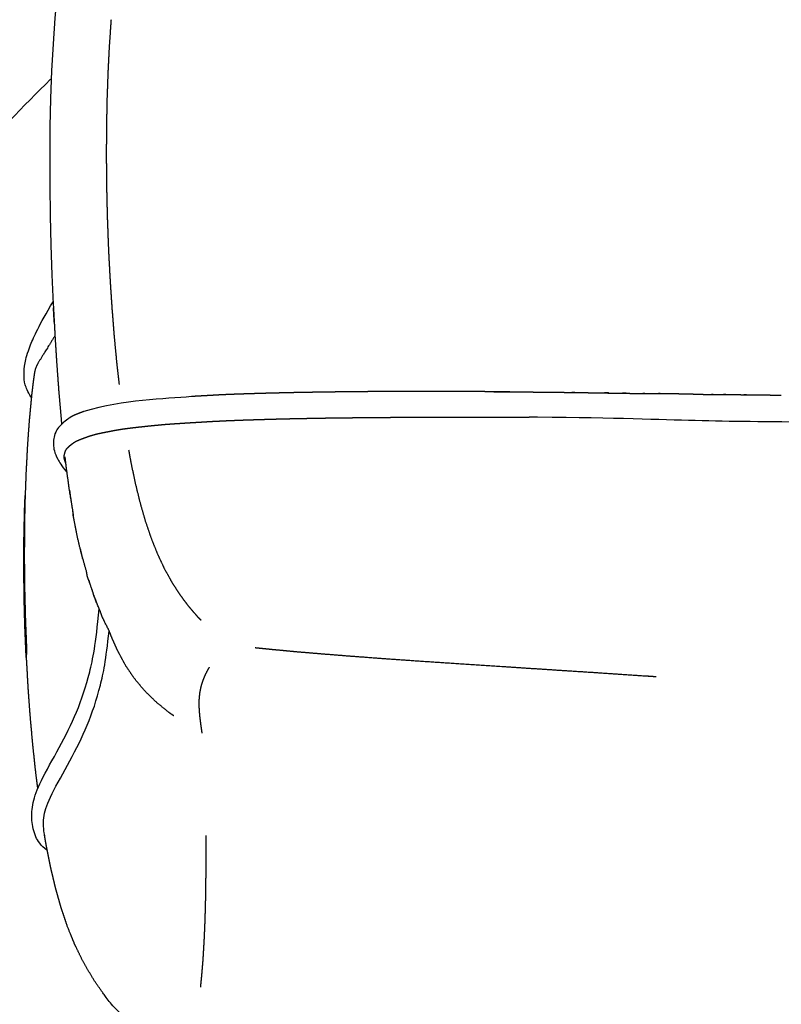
# Model space of a CAD drawing. Header units: millimetres. Extents: x -31695 to -21550, y -3481 to 7253.
# Tile 5 of 256: x -30752 to -30636, y 1801 to 1951. Entities that reach past the tile are written whole.
import ezdxf

# ---------------------------------------------------------------- set-up
doc = ezdxf.new("R2010")
doc.units = ezdxf.units.MM
doc.layers.add('2d', color=7, linetype='Continuous', true_color=0x000000)

msp = doc.modelspace()

# ---------------------------------------------------------------- linework, layer by layer
at = {"layer": '2d'}
msp.add_lwpolyline([(-30746.23, 1954.04), (-30746.49, 1951.12), (-30746.76, 1947.2), (-30746.97, 1943.12), (-30747.12, 1938.88), (-30747.22, 1934.53), (-30747.26, 1930.09), (-30747.25, 1925.58), (-30747.19, 1921.04), (-30747.08, 1916.5), (-30746.93, 1911.97), (-30746.72, 1907.49), (-30746.69, 1906.97)], dxfattribs=at)
at = {"layer": '2d', "linetype": 'Continuous'}
msp.add_lwpolyline([(-30745.87, 1893.97), (-30745.52, 1889.96), (-30745.44, 1889.16)], dxfattribs=at)
for points, degree, knots in [([(-30886.05, 1727.61), (-30883.71, 1739.35), (-30880.9, 1751.01), (-30877.62, 1762.53), (-30874.26, 1774.34), (-30870.41, 1786.02), (-30866.09, 1797.52), (-30861.67, 1809.28), (-30856.76, 1820.86), (-30851.36, 1832.2), (-30845.86, 1843.77), (-30839.87, 1855.09), (-30833.4, 1866.14), (-30826.83, 1877.36), (-30819.76, 1888.3), (-30812.24, 1898.9), (-30804.62, 1909.63), (-30796.54, 1920.03), (-30788.01, 1930.05), (-30779.41, 1940.14), (-30770.36, 1949.86), (-30760.9, 1959.15), (-30753.68, 1966.25), (-30746.22, 1973.09), (-30738.53, 1979.68)], 3, [0, 0, 0, 0, 35.939842, 35.939842, 35.939842, 72.806263, 72.806263, 72.806263, 110.50745, 110.50745, 110.50745, 148.930954, 148.930954, 148.930954, 187.956213, 187.956213, 187.956213, 227.443057, 227.443057, 227.443057, 267.244459, 267.244459, 267.244459, 297.616793, 297.616793, 297.616793, 297.616793]), ([(-30737.91, 1950.86), (-30738.05, 1948.84), (-30738.19, 1946.82), (-30738.3, 1944.71), (-30738.4, 1942.59), (-30738.47, 1940.41), (-30738.55, 1938.23), (-30738.58, 1936.01), (-30738.62, 1933.79), (-30738.63, 1931.54), (-30738.63, 1929.29), (-30738.61, 1927.01), (-30738.58, 1924.74), (-30738.53, 1922.47), (-30738.47, 1920.19), (-30738.38, 1917.93), (-30738.3, 1915.67), (-30738.18, 1913.43), (-30738.06, 1911.18), (-30737.92, 1908.98), (-30737.77, 1906.78), (-30737.6, 1904.63), (-30737.43, 1902.48), (-30737.23, 1900.39), (-30737.03, 1898.31), (-30736.86, 1896.78), (-30736.68, 1895.25)], 2, [2.012511, 2.012511, 2.012511, 3, 3, 4, 4, 5, 5, 6, 6, 7, 7, 8, 8, 9, 9, 10, 10, 11, 11, 12, 12, 13, 13, 14, 14, 14.762663, 14.762663, 14.762663]), ([(-30870.75, 1682.25), (-30870.75, 1682.25), (-30870.71, 1682.48), (-30870.64, 1682.93), (-30870.57, 1683.4), (-30870.45, 1684.13), (-30870.3, 1685.09), (-30870.22, 1685.59), (-30870.14, 1686.15), (-30870.04, 1686.77), (-30869.94, 1687.41), (-30869.83, 1688.1), (-30869.71, 1688.85), (-30869.47, 1690.38), (-30869.2, 1692.14), (-30868.89, 1694.11), (-30868.58, 1696.08), (-30868.24, 1698.26), (-30867.87, 1700.59), (-30867.69, 1701.74), (-30867.5, 1702.93), (-30862.25, 1734.48), (-30859.58, 1745.56), (-30856.46, 1756.51), (-30853.27, 1767.74), (-30849.61, 1778.85), (-30845.5, 1789.78), (-30841.3, 1800.96), (-30836.62, 1811.97), (-30831.49, 1822.75), (-30826.26, 1833.75), (-30820.56, 1844.52), (-30814.41, 1855.02), (-30808.16, 1865.69), (-30801.45, 1876.09), (-30794.3, 1886.17), (-30787.06, 1896.38), (-30779.37, 1906.26), (-30771.26, 1915.78), (-30763.58, 1924.8), (-30755.53, 1933.49), (-30747.13, 1941.82)], 3, [-64.402548, -64.402548, -64.402548, -64.402548, -56.899446, -56.899446, -56.899446, -48.944203, -48.944203, -48.944203, -44.837851, -44.837851, -44.837851, -40.666626, -40.666626, -40.666626, -32.201224, -32.201224, -32.201224, -23.735969, -23.735969, -23.735969, 0, 0, 34.170991, 34.170991, 34.170991, 69.222957, 69.222957, 69.222957, 105.068605, 105.068605, 105.068605, 141.601019, 141.601019, 141.601019, 178.705571, 178.705571, 178.705571, 216.248991, 216.248991, 216.248991, 251.766684, 251.766684, 251.766684, 251.766684]), ([(-30746.57, 1904.73), (-30746.63, 1905.85), (-30746.69, 1906.97), (-30746.69, 1906.9), (-30746.69, 1906.84), (-30746.57, 1904.64), (-30746.45, 1902.44), (-30746.32, 1900.29), (-30746.18, 1898.14), (-30746.02, 1896.05), (-30745.87, 1893.97)], 2, [37.371953, 37.371953, 37.371953, 37.881536, 37.881536, 37.910683, 37.910683, 38.910683, 38.910683, 39.910683, 39.910683, 40.910683, 40.910683, 40.910683]), ([(-30746.47, 1902.66), (-30747.06, 1901.71), (-30747.54, 1900.93), (-30747.94, 1900.29), (-30748.6, 1899.21), (-30749.14, 1898.34), (-30749.35, 1897.94), (-30749.5, 1897.55), (-30749.56, 1897.17), (-30749.6, 1896.91), (-30749.66, 1896.58), (-30749.73, 1896.08), (-30749.76, 1895.83), (-30749.79, 1895.57), (-30749.84, 1895.21), (-30749.88, 1894.86), (-30749.92, 1894.5), (-30749.96, 1894.14), (-30750.01, 1893.78), (-30750.08, 1893), (-30750.16, 1892.22), (-30750.23, 1891.44), (-30750.3, 1890.66), (-30750.38, 1889.88)], 5, [-2.176888, -2.176888, -2.176888, -2.176888, -2.176888, -2.176888, -1.824547, -1.824547, -1.824547, -1.480745, -1.480745, -1.480745, -1.480745, -1.480745, -0.480745, -0.480745, -0.480745, -0.480745, -0.480745, 0, 0, 0, 0, 0, 1, 1, 1, 1, 1, 1]), ([(-30677.58, 1894.11), (-30677.83, 1894.11), (-30678.08, 1894.12), (-30678.32, 1894.12), (-30678.57, 1894.12), (-30678.82, 1894.12), (-30679.07, 1894.12), (-30679.31, 1894.13), (-30679.52, 1894.12), (-30679.28, 1894.12), (-30679.03, 1894.12), (-30678.78, 1894.12), (-30678.54, 1894.12), (-30678.29, 1894.11), (-30678.04, 1894.11), (-30677.79, 1894.11), (-30677.54, 1894.11), (-30677.29, 1894.11), (-30677.04, 1894.11), (-30676.79, 1894.11), (-30676.54, 1894.11), (-30676.28, 1894.1), (-30676.03, 1894.1)], 2, [-2.989232, -2.989232, -2.989232, -2, -2, -1, -1, 0, 0, 2, 2, 3, 3, 4, 4, 5, 5, 6, 6, 7, 7, 8, 8, 9, 9, 9]), ([(-30676.03, 1894.1), (-30675.77, 1894.1), (-30675.52, 1894.1), (-30675.26, 1894.1), (-30675, 1894.1), (-30674.74, 1894.09), (-30674.49, 1894.09), (-30674.23, 1894.09), (-30673.97, 1894.09), (-30673.71, 1894.09), (-30673.45, 1894.08), (-30673.19, 1894.08), (-30672.93, 1894.08), (-30672.67, 1894.08), (-30672.41, 1894.07), (-30672.15, 1894.07), (-30671.89, 1894.07), (-30671.63, 1894.07), (-30671.37, 1894.07), (-30671.11, 1894.06), (-30670.85, 1894.06), (-30670.59, 1894.06), (-30670.33, 1894.05), (-30670.07, 1894.05), (-30669.8, 1894.05), (-30669.54, 1894.04), (-30669.28, 1894.04), (-30669.01, 1894.04), (-30668.74, 1894.03), (-30668.48, 1894.03), (-30668.21, 1894.02), (-30667.94, 1894.02), (-30667.67, 1894.01)], 2, [9, 9, 9, 10, 10, 11, 11, 12, 12, 13, 13, 14, 14, 15, 15, 16, 16, 17, 17, 18, 18, 19, 19, 20, 20, 21, 21, 22, 22, 23, 23, 24, 24, 25, 25, 25]), ([(-30667.15, 1894), (-30667.41, 1894.01), (-30667.63, 1894.01), (-30667.36, 1894), (-30667.09, 1894), (-30666.82, 1894), (-30666.55, 1894)], 2, [0.042253, 0.042253, 0.042253, 2, 2, 3, 3, 4, 4, 4]), ([(-30666.55, 1894), (-30666.28, 1893.99), (-30666.01, 1893.99), (-30665.73, 1893.99), (-30665.46, 1893.99), (-30665.19, 1893.98), (-30664.91, 1893.98), (-30664.64, 1893.98), (-30664.37, 1893.97), (-30664.09, 1893.97), (-30663.82, 1893.96), (-30663.54, 1893.96), (-30663.27, 1893.96), (-30662.99, 1893.95), (-30662.72, 1893.95)], 2, [4, 4, 4, 5, 5, 6, 6, 7, 7, 8, 8, 9, 9, 10, 10, 11, 11, 11]), ([(-30661.97, 1893.93), (-30662.07, 1893.93), (-30662.17, 1893.94), (-30662.44, 1893.94), (-30662.68, 1893.94), (-30662.4, 1893.94), (-30662.13, 1893.93), (-30661.85, 1893.93), (-30661.57, 1893.93), (-30661.3, 1893.93), (-30661.02, 1893.92), (-30660.74, 1893.92), (-30660.45, 1893.91), (-30660.17, 1893.91), (-30659.89, 1893.9), (-30659.6, 1893.89), (-30659.35, 1893.89), (-30659.62, 1893.9), (-30659.89, 1893.9)], 2, [-0.351021, -0.351021, -0.351021, 0, 0, 2, 2, 3, 3, 4, 4, 5, 5, 6, 6, 7, 7, 9, 9, 9.93196, 9.93196, 9.93196]), ([(-30659.35, 1893.89), (-30659.07, 1893.89), (-30658.78, 1893.88), (-30658.49, 1893.88), (-30658.2, 1893.87), (-30657.9, 1893.87), (-30657.61, 1893.86), (-30657.32, 1893.86), (-30657.02, 1893.85)], 2, [0.000081, 0.000081, 0.000081, 1.000001, 1.000001, 2.000002, 2.000002, 3.000003, 3.000003, 4, 4, 4]), ([(-30657.02, 1893.85), (-30656.73, 1893.85), (-30656.47, 1893.85), (-30656.63, 1893.85), (-30656.78, 1893.85)], 2, [4, 4, 4, 6.000083, 6.000083, 6.522032, 6.522032, 6.522032]), ([(-30656.47, 1893.85), (-30656.18, 1893.85), (-30655.88, 1893.85), (-30655.58, 1893.85), (-30655.29, 1893.84), (-30654.99, 1893.84), (-30654.7, 1893.84)], 2, [0, 0, 0, 1.00004, 1.00004, 2.00008, 2.00008, 3, 3, 3]), ([(-30654.7, 1893.84), (-30654.4, 1893.83), (-30654.15, 1893.84), (-30654.28, 1893.83), (-30654.42, 1893.83)], 2, [3, 3, 3, 5.003112, 5.003112, 5.458469, 5.458469, 5.458469]), ([(-30654.15, 1893.84), (-30653.86, 1893.84), (-30653.57, 1893.84), (-30653.29, 1893.84), (-30653.01, 1893.84), (-30652.74, 1893.84), (-30652.46, 1893.84), (-30652.2, 1893.84), (-30651.94, 1893.83), (-30651.7, 1893.83), (-30651.45, 1893.83), (-30651.22, 1893.83), (-30650.99, 1893.82), (-30650.78, 1893.82), (-30650.56, 1893.82), (-30650.37, 1893.81), (-30650.17, 1893.81), (-30649.99, 1893.81), (-30649.81, 1893.8), (-30649.63, 1893.8), (-30649.46, 1893.79), (-30649.3, 1893.79), (-30649.14, 1893.78), (-30648.99, 1893.77), (-30648.83, 1893.77)], 2, [0, 0, 0, 1, 1, 2, 2, 3, 3, 4, 4, 5, 5, 6, 6, 7, 7, 8, 8, 9, 9, 10, 10, 11, 11, 12, 12, 12]), ([(-30648.83, 1893.77), (-30648.81, 1893.76), (-30648.8, 1893.76), (-30648.65, 1893.76), (-30648.5, 1893.75)], 2, [12, 12, 12, 13, 13, 14, 14, 14]), ([(-30648.5, 1893.75), (-30648.35, 1893.75), (-30648.2, 1893.75), (-30648.05, 1893.75), (-30647.91, 1893.74), (-30647.76, 1893.74), (-30647.61, 1893.73)], 2, [14, 14, 14, 15, 15, 16, 16, 17, 17, 17]), ([(-30647.61, 1893.73), (-30647.59, 1893.72), (-30647.57, 1893.72), (-30647.43, 1893.72), (-30647.28, 1893.72)], 2, [17, 17, 17, 18, 18, 19, 19, 19]), ([(-30647.28, 1893.72), (-30647.13, 1893.72), (-30646.98, 1893.72), (-30646.84, 1893.72), (-30646.69, 1893.72), (-30646.54, 1893.71), (-30646.39, 1893.71)], 2, [19, 19, 19, 20, 20, 21, 21, 22, 22, 22]), ([(-30646.09, 1893.7), (-30646.24, 1893.71), (-30646.35, 1893.7), (-30646.2, 1893.7), (-30646.05, 1893.7), (-30645.9, 1893.71), (-30645.75, 1893.71)], 2, [0, 0, 0, 2, 2, 3, 3, 4, 4, 4]), ([(-30645.75, 1893.71), (-30645.6, 1893.71), (-30645.45, 1893.71), (-30645.3, 1893.71), (-30645.15, 1893.71), (-30645, 1893.71), (-30644.84, 1893.71), (-30644.69, 1893.71), (-30644.54, 1893.7)], 2, [4, 4, 4, 5, 5, 6, 6, 7, 7, 8, 8, 8]), ([(-30644.13, 1893.69), (-30644.38, 1893.7), (-30644.5, 1893.69), (-30644.35, 1893.69), (-30644.19, 1893.69), (-30644.04, 1893.69), (-30643.89, 1893.7)], 2, [-0.324223, -0.324223, -0.324223, 1.837889, 1.837889, 2.918944, 2.918944, 4, 4, 4]), ([(-30643.89, 1893.7), (-30643.73, 1893.69), (-30643.58, 1893.69), (-30643.42, 1893.69), (-30643.27, 1893.69), (-30643.12, 1893.69), (-30642.96, 1893.69), (-30642.81, 1893.69), (-30642.65, 1893.69), (-30642.5, 1893.68), (-30642.35, 1893.68), (-30642.19, 1893.68), (-30642.04, 1893.68), (-30641.88, 1893.68), (-30641.73, 1893.67), (-30641.57, 1893.67), (-30641.42, 1893.67)], 2, [4, 4, 4, 5, 5, 6, 6, 7, 7, 8, 8, 9, 9, 10, 10, 11, 11, 12, 12, 12]), ([(-30640.98, 1893.66), (-30641.05, 1893.66), (-30641.11, 1893.66), (-30641.26, 1893.67), (-30641.38, 1893.66), (-30641.23, 1893.66), (-30641.07, 1893.66), (-30640.91, 1893.66), (-30640.76, 1893.66), (-30640.6, 1893.66), (-30640.45, 1893.66)], 2, [-0.398231, -0.398231, -0.398231, 0, 0, 2, 2, 3, 3, 4, 4, 5, 5, 5]), ([(-30640.45, 1893.66), (-30640.29, 1893.66), (-30640.13, 1893.66), (-30639.97, 1893.66), (-30639.82, 1893.65), (-30639.66, 1893.65), (-30639.5, 1893.65), (-30639.34, 1893.65), (-30639.19, 1893.65), (-30639.03, 1893.65), (-30638.87, 1893.65), (-30638.71, 1893.64), (-30638.55, 1893.64), (-30638.39, 1893.64), (-30638.23, 1893.64), (-30638.08, 1893.63), (-30637.92, 1893.63), (-30637.76, 1893.63), (-30637.6, 1893.63), (-30637.44, 1893.63), (-30637.28, 1893.62), (-30637.12, 1893.62), (-30636.96, 1893.62), (-30636.81, 1893.62), (-30636.65, 1893.61), (-30636.49, 1893.61), (-30636.33, 1893.61), (-30636.17, 1893.61), (-30636.01, 1893.6), (-30635.85, 1893.6), (-30635.69, 1893.6)], 2, [5, 5, 5, 6, 6, 7, 7, 8, 8, 9, 9, 10, 10, 11, 11, 12, 12, 13, 13, 14, 14, 15, 15, 16, 16, 17, 17, 18, 18, 19, 19, 20, 20, 20]), ([(-30750.38, 1889.88), (-30750.53, 1887.84), (-30750.67, 1885.8), (-30750.78, 1883.68), (-30750.89, 1881.57), (-30750.95, 1879.93), (-30751.01, 1878.28), (-30751.03, 1877.76), (-30751.05, 1877.23), (-30751.09, 1875.02), (-30751.13, 1872.81), (-30751.13, 1870.56), (-30751.14, 1868.32), (-30751.11, 1866.06), (-30751.09, 1863.8), (-30751.03, 1861.53), (-30750.97, 1859.27), (-30750.88, 1857.01), (-30750.79, 1854.76), (-30750.82, 1854.15), (-30750.85, 1853.55), (-30750.94, 1855.8), (-30751.04, 1858.06), (-30751.1, 1860.32), (-30751.16, 1862.58), (-30751.18, 1864.84), (-30751.21, 1867.11), (-30751.2, 1869.35), (-30751.19, 1871.59), (-30751.14, 1873.81), (-30751.1, 1876.02), (-30751.05, 1877.15), (-30751.01, 1878.28)], 2, [1, 1, 1, 2, 2, 3, 3, 3.759129, 3.759129, 4, 4, 5, 5, 6, 6, 7, 7, 8, 8, 9, 9, 10, 10, 11, 11, 12, 12, 13, 13, 14, 14, 15, 15, 15.520302, 15.520302, 15.520302]), ([(-30735.23, 1885.25), (-30735.07, 1884.35), (-30734.91, 1883.45), (-30734.57, 1881.84), (-30734.24, 1880.24), (-30733.87, 1878.74), (-30733.5, 1877.24), (-30733.1, 1875.84), (-30732.7, 1874.43), (-30732.25, 1873.13), (-30731.81, 1871.82), (-30731.33, 1870.6), (-30730.84, 1869.39), (-30730.31, 1868.26), (-30729.79, 1867.14), (-30729.21, 1866.1), (-30728.64, 1865.06), (-30728.03, 1864.11), (-30727.41, 1863.16), (-30726.77, 1862.3), (-30726.13, 1861.43), (-30725.46, 1860.65), (-30724.79, 1859.87), (-30724.49, 1859.56), (-30724.19, 1859.25)], 2, [9.469552, 9.469552, 9.469552, 10, 10, 11, 11, 12, 12, 13, 13, 14, 14, 15, 15, 16, 16, 17, 17, 18, 18, 19, 19, 20, 20, 20.444535, 20.444535, 20.444535]), ([(-30744.24, 1879.08), (-30744.2, 1878.76), (-30744.16, 1878.44), (-30743.91, 1876.83), (-30743.66, 1875.23), (-30743.69, 1875.56), (-30743.72, 1875.9), (-30743.98, 1877.5), (-30744.25, 1879.11), (-30744.48, 1880.81), (-30744.72, 1882.52), (-30744.81, 1883.34), (-30744.91, 1884.17)], 2, [2.811156, 2.811156, 2.811156, 3, 3, 4, 4, 5, 5, 6, 6, 7, 7, 7.456942, 7.456942, 7.456942]), ([(-30741.33, 1865.42), (-30741.32, 1865.36), (-30741.3, 1865.31), (-30740.89, 1864.06), (-30740.47, 1862.81), (-30740.57, 1863.17), (-30740.67, 1863.53), (-30741.11, 1864.77), (-30741.54, 1866.02), (-30741.59, 1866.37), (-30741.65, 1866.72), (-30742.04, 1868.05), (-30742.42, 1869.38), (-30742.76, 1870.79), (-30743.09, 1872.21), (-30743.38, 1873.72), (-30743.66, 1875.23)], 2, [1.958193, 1.958193, 1.958193, 2, 2, 3, 3, 4, 4, 5, 5, 6, 6, 7, 7, 8, 8, 9, 9, 9]), ([(-30736.86, 1854.52), (-30737.03, 1854.89), (-30737.19, 1855.27), (-30737.36, 1855.64), (-30737.53, 1856.02), (-30737.7, 1856.4), (-30737.86, 1856.77), (-30738.01, 1857.15), (-30738.15, 1857.53), (-30738.7, 1858.63), (-30739.24, 1859.73), (-30739.37, 1860.1), (-30739.5, 1860.47), (-30739.99, 1861.64), (-30740.47, 1862.81), (-30740.32, 1862.44), (-30740.15, 1862.02)], 2, [0, 0, 0, 1.009126, 1.009126, 2.018253, 2.018253, 3.027379, 3.027379, 4.036505, 4.036505, 5.045631, 5.045631, 6.054758, 6.054758, 7.063884, 7.063884, 8.07301, 8.07301, 8.07301]), ([(-30728.34, 1844.66), (-30728.66, 1844.88), (-30728.99, 1845.1), (-30730.02, 1845.94), (-30731.05, 1846.78), (-30731.95, 1847.67), (-30732.85, 1848.55), (-30733.62, 1849.49), (-30734.4, 1850.43), (-30735.07, 1851.42), (-30735.73, 1852.41), (-30736.3, 1853.46), (-30736.86, 1854.52)], 2, [-5.278508, -5.278508, -5.278508, -5, -5, -4, -4, -3, -3, -2, -2, -1, -1, 0, 0, 0]), ([(-30715.91, 1855.07), (-30714.53, 1854.93), (-30713.14, 1854.79), (-30711.43, 1854.63), (-30709.72, 1854.47), (-30707.76, 1854.3), (-30705.8, 1854.14), (-30703.59, 1853.96), (-30701.37, 1853.79), (-30698.9, 1853.61), (-30696.43, 1853.42), (-30693.7, 1853.23), (-30690.96, 1853.04), (-30687.96, 1852.84), (-30684.97, 1852.64), (-30681.7, 1852.43), (-30678.44, 1852.21), (-30674.9, 1851.98), (-30671.37, 1851.75), (-30667.56, 1851.5), (-30663.75, 1851.26), (-30659.67, 1850.98), (-30655.59, 1850.71), (-30655.17, 1850.68), (-30654.75, 1850.65)], 2, [18.047119, 18.047119, 18.047119, 19, 19, 20, 20, 21, 21, 22, 22, 23, 23, 24, 24, 25, 25, 26, 26, 27, 27, 28, 28, 29, 29, 29.096328, 29.096328, 29.096328]), ([(-30750.85, 1853.55), (-30750.72, 1851.32), (-30750.6, 1849.09), (-30750.44, 1846.9), (-30750.28, 1844.7), (-30750.09, 1842.56), (-30749.9, 1840.42), (-30749.68, 1838.35), (-30749.46, 1836.27), (-30749.29, 1834.9), (-30749.11, 1833.54)], 2, [0, 0, 0, 1, 1, 2, 2, 3, 3, 4, 4, 4.685168, 4.685168, 4.685168]), ([(-30724.01, 1841.99), (-30724.07, 1842.43), (-30724.13, 1842.86), (-30724.19, 1843.31), (-30724.25, 1843.75), (-30724.3, 1844.19), (-30724.36, 1844.64), (-30724.39, 1845.08), (-30724.43, 1845.53), (-30724.45, 1845.98), (-30724.46, 1846.43), (-30724.45, 1846.89), (-30724.44, 1847.34), (-30724.39, 1847.79), (-30724.34, 1848.25), (-30724.25, 1848.71), (-30724.16, 1849.16), (-30724.01, 1849.62), (-30723.87, 1850.08), (-30723.68, 1850.53), (-30723.49, 1850.99), (-30723.26, 1851.44), (-30723.02, 1851.88), (-30722.95, 1851.99), (-30722.89, 1852.09)], 2, [0, 0, 0, 1, 1, 2, 2, 3, 3, 4, 4, 5, 5, 6, 6, 7, 7, 8, 8, 9, 9, 10, 10, 11, 11, 11.237611, 11.237611, 11.237611]), ([(-30724.24, 1803.24), (-30724.17, 1803.96), (-30724.1, 1804.68), (-30724.03, 1805.41), (-30723.97, 1806.15), (-30723.91, 1806.89), (-30723.85, 1807.63), (-30723.81, 1808.39), (-30723.76, 1809.14), (-30723.72, 1809.89), (-30723.68, 1810.65), (-30723.64, 1811.41), (-30723.61, 1812.16), (-30723.58, 1812.92), (-30723.55, 1813.68), (-30723.53, 1814.43), (-30723.51, 1815.19), (-30723.49, 1815.94), (-30723.47, 1816.68), (-30723.46, 1817.42), (-30723.45, 1818.16), (-30723.44, 1818.89), (-30723.43, 1819.62), (-30723.42, 1820.34), (-30723.41, 1821.05), (-30723.41, 1821.75), (-30723.41, 1822.45), (-30723.4, 1823.13), (-30723.4, 1823.81), (-30723.4, 1824.47), (-30723.4, 1825.13), (-30723.4, 1825.76), (-30723.4, 1826.39)], 2, [0, 0, 0, 1, 1, 2, 2, 3, 3, 4, 4, 5, 5, 6, 6, 7, 7, 8, 8, 9, 9, 10, 10, 11, 11, 12, 12, 13, 13, 14, 14, 15, 15, 16, 16, 16])]:
    msp.add_open_spline(points, degree=degree, knots=knots, dxfattribs=at)
at = {"layer": '2d'}
for points, degree, knots in [([(-30750.06, 1893.26), (-30750.67, 1894.23), (-30751.12, 1895.37), (-30751.22, 1896.69), (-30751.1, 1898.43), (-30750.53, 1900.64), (-30748.92, 1904.24), (-30746.74, 1907.87)], 3, [0.085893, 0.085893, 0.085893, 0.085893, 0.386307, 0.772615, 1.158922, 1.54523, 1.895566, 1.895566, 1.895566, 1.895566]), ([(-30679.56, 1894.13), (-30679.8, 1894.13), (-30680.05, 1894.13), (-30680.29, 1894.13), (-30680.54, 1894.13), (-30680.78, 1894.13), (-30681.02, 1894.14), (-30681.27, 1894.14), (-30681.51, 1894.14), (-30681.76, 1894.14), (-30682, 1894.14), (-30682.24, 1894.14), (-30682.49, 1894.15), (-30682.73, 1894.15), (-30682.97, 1894.15), (-30683.21, 1894.15), (-30683.46, 1894.15), (-30683.7, 1894.15), (-30683.94, 1894.15), (-30684.18, 1894.15), (-30684.41, 1894.15), (-30684.65, 1894.16), (-30684.89, 1894.16), (-30685.13, 1894.16), (-30685.36, 1894.16), (-30685.59, 1894.16), (-30685.83, 1894.16), (-30686.06, 1894.16), (-30686.29, 1894.16), (-30686.52, 1894.16), (-30686.76, 1894.16), (-30686.99, 1894.16), (-30687.22, 1894.16), (-30687.45, 1894.16), (-30687.67, 1894.16), (-30687.9, 1894.16), (-30688.13, 1894.16), (-30688.36, 1894.16), (-30688.59, 1894.16), (-30688.82, 1894.16), (-30689.05, 1894.16), (-30689.28, 1894.16), (-30689.51, 1894.16), (-30689.73, 1894.16), (-30689.96, 1894.16), (-30690.19, 1894.16), (-30690.42, 1894.16), (-30690.64, 1894.16), (-30690.87, 1894.16), (-30691.09, 1894.16), (-30691.32, 1894.16), (-30691.54, 1894.16), (-30691.77, 1894.16), (-30691.99, 1894.16), (-30692.21, 1894.16), (-30692.43, 1894.16), (-30692.65, 1894.16), (-30692.87, 1894.16), (-30693.09, 1894.16), (-30693.31, 1894.16), (-30693.52, 1894.16), (-30693.74, 1894.16), (-30693.95, 1894.16), (-30694.17, 1894.16), (-30694.38, 1894.16), (-30694.6, 1894.16), (-30694.81, 1894.16), (-30695.03, 1894.15), (-30695.24, 1894.15), (-30695.45, 1894.15), (-30695.67, 1894.15), (-30695.88, 1894.15), (-30696.09, 1894.15), (-30696.31, 1894.15), (-30696.52, 1894.15), (-30696.73, 1894.15), (-30696.95, 1894.15), (-30697.16, 1894.14), (-30697.37, 1894.14), (-30697.58, 1894.14), (-30697.79, 1894.14), (-30698, 1894.14), (-30698.21, 1894.14), (-30698.42, 1894.14), (-30698.63, 1894.14), (-30698.84, 1894.13), (-30699.04, 1894.13), (-30699.25, 1894.13), (-30699.45, 1894.13), (-30699.66, 1894.13), (-30699.86, 1894.13), (-30700.06, 1894.12), (-30700.26, 1894.12), (-30700.46, 1894.12), (-30700.66, 1894.12), (-30700.86, 1894.12), (-30701.06, 1894.11), (-30701.26, 1894.11), (-30701.46, 1894.11), (-30701.66, 1894.11), (-30701.86, 1894.11), (-30702.05, 1894.1), (-30702.25, 1894.1), (-30702.45, 1894.1), (-30702.65, 1894.1), (-30702.85, 1894.1), (-30703.04, 1894.09), (-30703.24, 1894.09), (-30703.44, 1894.09), (-30703.64, 1894.09), (-30703.83, 1894.08), (-30704.03, 1894.08), (-30704.23, 1894.08), (-30704.42, 1894.08), (-30704.61, 1894.08), (-30704.81, 1894.07), (-30705, 1894.07), (-30705.19, 1894.07), (-30705.38, 1894.06), (-30705.57, 1894.06), (-30705.76, 1894.06), (-30705.95, 1894.06), (-30706.14, 1894.05), (-30706.32, 1894.05), (-30706.51, 1894.05), (-30706.7, 1894.04), (-30706.88, 1894.04), (-30707.07, 1894.04), (-30707.25, 1894.03), (-30707.43, 1894.03), (-30707.62, 1894.03), (-30707.8, 1894.02), (-30707.98, 1894.02), (-30708.17, 1894.02), (-30708.35, 1894.02), (-30708.53, 1894.01), (-30708.71, 1894.01), (-30708.9, 1894.01), (-30709.08, 1894), (-30709.26, 1894), (-30709.44, 1894), (-30709.63, 1893.99), (-30709.81, 1893.99), (-30709.99, 1893.98), (-30710.17, 1893.98), (-30710.35, 1893.98), (-30710.53, 1893.97), (-30710.71, 1893.97), (-30710.88, 1893.97), (-30711.06, 1893.96), (-30711.24, 1893.96), (-30711.41, 1893.95), (-30711.59, 1893.95), (-30711.76, 1893.95), (-30711.93, 1893.94), (-30712.1, 1893.94), (-30712.27, 1893.93), (-30712.44, 1893.93), (-30712.61, 1893.93), (-30712.78, 1893.92), (-30712.95, 1893.92), (-30713.12, 1893.91), (-30713.29, 1893.91), (-30713.45, 1893.9), (-30713.62, 1893.9), (-30713.79, 1893.89), (-30713.96, 1893.89), (-30714.13, 1893.89), (-30714.29, 1893.88), (-30714.46, 1893.88), (-30714.63, 1893.87), (-30714.8, 1893.87), (-30714.96, 1893.86), (-30715.13, 1893.86), (-30715.3, 1893.85), (-30715.46, 1893.85), (-30715.63, 1893.84), (-30715.79, 1893.84), (-30715.95, 1893.83), (-30716.12, 1893.83), (-30716.28, 1893.82), (-30716.44, 1893.82), (-30716.6, 1893.81), (-30716.76, 1893.81), (-30716.92, 1893.8), (-30717.07, 1893.8), (-30717.23, 1893.79), (-30717.38, 1893.79), (-30717.54, 1893.78), (-30717.69, 1893.78), (-30717.85, 1893.77), (-30718, 1893.77), (-30718.15, 1893.76), (-30718.3, 1893.75), (-30718.46, 1893.75), (-30718.61, 1893.74), (-30718.76, 1893.74), (-30718.91, 1893.73), (-30719.07, 1893.73), (-30719.22, 1893.72), (-30719.37, 1893.71), (-30719.53, 1893.71), (-30719.68, 1893.7), (-30719.84, 1893.69), (-30720, 1893.69), (-30720.16, 1893.68), (-30720.33, 1893.68), (-30720.5, 1893.67), (-30720.67, 1893.66), (-30720.85, 1893.65), (-30721.03, 1893.64), (-30721.22, 1893.63), (-30721.4, 1893.63), (-30721.6, 1893.62), (-30721.8, 1893.61), (-30722.01, 1893.59), (-30722.22, 1893.58), (-30722.45, 1893.57), (-30722.67, 1893.56), (-30722.9, 1893.55), (-30723.13, 1893.53), (-30723.37, 1893.52), (-30723.61, 1893.5), (-30723.86, 1893.49), (-30724.11, 1893.48), (-30724.36, 1893.46), (-30724.61, 1893.45), (-30724.87, 1893.43), (-30725.13, 1893.42), (-30725.38, 1893.4), (-30725.64, 1893.38)], 2, [-139, -139, -139, -138, -138, -137, -137, -136, -136, -135, -135, -134, -134, -133, -133, -132, -132, -131, -131, -130, -130, -129, -129, -128, -128, -127, -127, -126, -126, -125, -125, -124, -124, -123, -123, -122, -122, -121, -121, -120, -120, -119, -119, -118, -118, -117, -117, -116, -116, -115, -115, -114, -114, -113, -113, -112, -112, -111, -111, -110, -110, -109, -109, -108, -108, -107, -107, -106, -106, -105, -105, -104, -104, -103, -103, -102, -102, -101, -101, -100, -100, -99, -99, -98, -98, -97, -97, -96, -96, -95, -95, -94, -94, -93, -93, -92, -92, -91, -91, -90, -90, -89, -89, -88, -88, -87, -87, -86, -86, -85, -85, -84, -84, -83, -83, -82, -82, -81, -81, -80, -80, -79, -79, -78, -78, -77, -77, -76, -76, -75, -75, -74, -74, -73, -73, -72, -72, -71, -71, -70, -70, -69, -69, -68, -68, -67, -67, -66, -66, -65, -65, -64, -64, -63, -63, -62, -62, -61, -61, -60, -60, -59, -59, -58, -58, -57, -57, -56, -56, -55, -55, -54, -54, -53, -53, -52, -52, -51, -51, -50, -50, -49, -49, -48, -48, -47, -47, -46, -46, -45, -45, -44, -44, -43, -43, -42, -42, -41, -41, -40, -40, -39, -39, -38, -38, -37, -37, -36, -36, -35, -35, -34, -34, -33, -33, -32, -32, -31, -31, -30, -30, -29, -29, -28, -28, -27, -27, -26, -26, -25, -25, -24.000731, -24.000731, -24.000731]), ([(-30743.28, 1890.63), (-30743.45, 1890.57), (-30743.52, 1890.53), (-30743.6, 1890.5), (-30743.67, 1890.46), (-30743.74, 1890.43), (-30743.81, 1890.39)], 2, [-15.434047, -15.434047, -15.434047, -14.266356, -14.266356, -13.098666, -13.098666, -11.930975, -11.930975, -11.930975]), ([(-30742.07, 1891.1), (-30742.19, 1891.05), (-30742.32, 1891), (-30742.41, 1890.96), (-30742.5, 1890.93), (-30742.59, 1890.9), (-30742.68, 1890.87), (-30742.77, 1890.83), (-30742.86, 1890.8), (-30742.94, 1890.77), (-30743.03, 1890.73), (-30743.12, 1890.7), (-30743.28, 1890.63)], 2, [-21.930975, -21.930975, -21.930975, -20.848154, -20.848154, -19.765332, -19.765332, -18.682511, -18.682511, -17.599689, -17.599689, -16.516868, -16.516868, -15.434047, -15.434047, -15.434047]), ([(-30744.84, 1889.69), (-30745.88, 1888.86), (-30746.46, 1887.88), (-30746.66, 1886.98), (-30746.74, 1886.03), (-30746.6, 1885.18), (-30746.14, 1883.92), (-30745.51, 1882.87), (-30744.63, 1881.87)], 3, [-2.401937, -2.401937, -2.401937, -2.401937, -2.232077, -2.062217, -1.892356, -1.722496, -1.552635, -1.398442, -1.398442, -1.398442, -1.398442]), ([(-30744.47, 1889.97), (-30744.59, 1889.88), (-30744.64, 1889.84), (-30744.69, 1889.8), (-30744.74, 1889.77), (-30744.79, 1889.73), (-30744.84, 1889.69)], 2, [-6.119943, -6.119943, -6.119943, -4.880608, -4.880608, -3.641272, -3.641272, -2.401937, -2.401937, -2.401937]), ([(-30744.07, 1890.25), (-30744.12, 1890.21), (-30744.18, 1890.18), (-30744.23, 1890.14), (-30744.29, 1890.1), (-30744.34, 1890.07), (-30744.47, 1889.97)], 2, [-9.930975, -9.930975, -9.930975, -8.660631, -8.660631, -7.390287, -7.390287, -6.119943, -6.119943, -6.119943]), ([(-30743.81, 1890.39), (-30743.88, 1890.36), (-30743.95, 1890.32), (-30744.01, 1890.29), (-30744.07, 1890.25)], 2, [-11.930975, -11.930975, -11.930975, -10.930975, -10.930975, -9.930975, -9.930975, -9.930975]), ([(-30732.83, 1888.83), (-30732.63, 1888.86), (-30732.43, 1888.88), (-30732.24, 1888.9), (-30732.04, 1888.92), (-30731.84, 1888.94), (-30731.64, 1888.96), (-30731.44, 1888.98), (-30731.24, 1889), (-30731.03, 1889.02), (-30730.82, 1889.04), (-30730.61, 1889.06), (-30730.4, 1889.08), (-30730.19, 1889.1), (-30729.97, 1889.12), (-30729.74, 1889.14), (-30729.52, 1889.16)], 2, [24, 24, 24, 25, 25, 26, 26, 27, 27, 28, 28, 29, 29, 30, 30, 31, 31, 32, 32, 32]), ([(-30729.52, 1889.16), (-30729.29, 1889.17), (-30729.05, 1889.19), (-30728.82, 1889.21), (-30728.58, 1889.23), (-30728.33, 1889.24), (-30728.08, 1889.26), (-30727.83, 1889.28), (-30727.58, 1889.29), (-30727.33, 1889.31), (-30727.07, 1889.33), (-30726.81, 1889.34), (-30726.56, 1889.36), (-30726.3, 1889.38), (-30726.04, 1889.39), (-30725.78, 1889.41), (-30725.52, 1889.42)], 2, [32, 32, 32, 33, 33, 34, 34, 35, 35, 36, 36, 37, 37, 38, 38, 39, 39, 40, 40, 40]), ([(-30725.52, 1889.42), (-30725.27, 1889.44), (-30725.01, 1889.45), (-30724.75, 1889.47), (-30724.5, 1889.48), (-30724.25, 1889.5), (-30724, 1889.51), (-30723.75, 1889.53), (-30723.5, 1889.54), (-30723.26, 1889.56), (-30723.03, 1889.57), (-30722.8, 1889.58), (-30722.56, 1889.6), (-30722.34, 1889.61), (-30722.12, 1889.62), (-30721.91, 1889.63), (-30721.7, 1889.64)], 2, [40, 40, 40, 41, 41, 42, 42, 43, 43, 44, 44, 45, 45, 46, 46, 47, 47, 48, 48, 48]), ([(-30721.7, 1889.64), (-30721.5, 1889.65), (-30721.31, 1889.66), (-30721.12, 1889.67), (-30720.93, 1889.68), (-30720.75, 1889.69), (-30720.58, 1889.7), (-30720.41, 1889.71), (-30720.24, 1889.71), (-30720.07, 1889.72), (-30719.91, 1889.73), (-30719.75, 1889.73), (-30719.6, 1889.74), (-30719.44, 1889.75), (-30719.29, 1889.75), (-30719.13, 1889.76), (-30718.98, 1889.76)], 2, [48, 48, 48, 49, 49, 50, 50, 51, 51, 52, 52, 53, 53, 54, 54, 55, 55, 56, 56, 56]), ([(-30718.98, 1889.76), (-30718.83, 1889.77), (-30718.68, 1889.78), (-30718.53, 1889.78), (-30718.37, 1889.79), (-30718.22, 1889.79), (-30718.07, 1889.8), (-30717.92, 1889.8), (-30717.77, 1889.81), (-30717.61, 1889.82), (-30717.46, 1889.82), (-30717.31, 1889.83), (-30717.15, 1889.83), (-30717, 1889.84), (-30716.84, 1889.84), (-30716.68, 1889.85), (-30716.52, 1889.85)], 2, [56, 56, 56, 57, 57, 58, 58, 59, 59, 60, 60, 61, 61, 62, 62, 63, 63, 64, 64, 64]), ([(-30716.52, 1889.85), (-30716.36, 1889.86), (-30716.21, 1889.86), (-30716.04, 1889.87), (-30715.88, 1889.87), (-30715.72, 1889.88), (-30715.55, 1889.88), (-30715.39, 1889.89), (-30715.23, 1889.89), (-30715.06, 1889.9), (-30714.89, 1889.9), (-30714.73, 1889.91), (-30714.56, 1889.91), (-30714.39, 1889.92), (-30714.23, 1889.92), (-30714.06, 1889.93), (-30713.89, 1889.93)], 2, [64, 64, 64, 65, 65, 66, 66, 67, 67, 68, 68, 69, 69, 70, 70, 71, 71, 72, 72, 72]), ([(-30713.89, 1889.93), (-30713.72, 1889.94), (-30713.56, 1889.94), (-30713.39, 1889.94), (-30713.22, 1889.95), (-30713.05, 1889.95), (-30712.89, 1889.96), (-30712.72, 1889.96), (-30712.55, 1889.97), (-30712.38, 1889.97), (-30712.21, 1889.98), (-30712.04, 1889.98), (-30711.87, 1889.99), (-30711.7, 1889.99), (-30711.52, 1889.99), (-30711.35, 1890), (-30711.18, 1890)], 2, [72, 72, 72, 73, 73, 74, 74, 75, 75, 76, 76, 77, 77, 78, 78, 79, 79, 80, 80, 80]), ([(-30711.18, 1890), (-30711, 1890.01), (-30710.82, 1890.01), (-30710.65, 1890.01), (-30710.47, 1890.02), (-30710.29, 1890.02), (-30710.11, 1890.02), (-30709.93, 1890.03), (-30709.75, 1890.03), (-30709.57, 1890.04), (-30709.39, 1890.04), (-30709.21, 1890.04), (-30709.02, 1890.05), (-30708.84, 1890.05), (-30708.66, 1890.05), (-30708.48, 1890.06), (-30708.29, 1890.06)], 2, [80, 80, 80, 81, 81, 82, 82, 83, 83, 84, 84, 85, 85, 86, 86, 87, 87, 88, 88, 88]), ([(-30708.29, 1890.06), (-30708.11, 1890.06), (-30707.93, 1890.07), (-30707.75, 1890.07), (-30707.56, 1890.07), (-30707.38, 1890.08), (-30707.2, 1890.08), (-30707.01, 1890.08), (-30706.83, 1890.09), (-30706.64, 1890.09), (-30706.46, 1890.09), (-30706.27, 1890.1), (-30706.09, 1890.1), (-30705.9, 1890.1), (-30705.71, 1890.11), (-30705.52, 1890.11), (-30705.33, 1890.11)], 2, [88, 88, 88, 89, 89, 90, 90, 91, 91, 92, 92, 93, 93, 94, 94, 95, 95, 96, 96, 96]), ([(-30705.33, 1890.11), (-30705.14, 1890.12), (-30704.95, 1890.12), (-30704.76, 1890.12), (-30704.56, 1890.12), (-30704.37, 1890.13), (-30704.18, 1890.13), (-30703.98, 1890.13), (-30703.78, 1890.13), (-30703.59, 1890.14), (-30703.39, 1890.14), (-30703.19, 1890.14), (-30703, 1890.14), (-30702.8, 1890.15), (-30702.6, 1890.15), (-30702.4, 1890.15), (-30702.2, 1890.15)], 2, [96, 96, 96, 97, 97, 98, 98, 99, 99, 100, 100, 101, 101, 102, 102, 103, 103, 104, 104, 104]), ([(-30702.2, 1890.15), (-30702.01, 1890.16), (-30701.81, 1890.16), (-30701.61, 1890.16), (-30701.41, 1890.16), (-30701.21, 1890.16), (-30701.01, 1890.17), (-30700.82, 1890.17), (-30700.62, 1890.17), (-30700.42, 1890.17), (-30700.22, 1890.18), (-30700.01, 1890.18), (-30699.81, 1890.18), (-30699.61, 1890.18), (-30699.41, 1890.18), (-30699.2, 1890.19), (-30699, 1890.19)], 2, [104, 104, 104, 105, 105, 106, 106, 107, 107, 108, 108, 109, 109, 110, 110, 111, 111, 112, 112, 112]), ([(-30699, 1890.19), (-30698.79, 1890.19), (-30698.58, 1890.19), (-30698.37, 1890.19), (-30698.17, 1890.19), (-30697.96, 1890.2), (-30697.75, 1890.2), (-30697.54, 1890.2), (-30697.32, 1890.2), (-30697.11, 1890.2), (-30696.9, 1890.2), (-30696.69, 1890.21), (-30696.47, 1890.21), (-30696.26, 1890.21), (-30696.05, 1890.21), (-30695.83, 1890.21), (-30695.62, 1890.21)], 2, [112, 112, 112, 113, 113, 114, 114, 115, 115, 116, 116, 117, 117, 118, 118, 119, 119, 120, 120, 120]), ([(-30695.62, 1890.21), (-30695.41, 1890.21), (-30695.19, 1890.22), (-30694.98, 1890.22), (-30694.77, 1890.22), (-30694.55, 1890.22), (-30694.34, 1890.22), (-30694.12, 1890.22), (-30693.91, 1890.22), (-30693.69, 1890.22), (-30693.48, 1890.23), (-30693.26, 1890.23), (-30693.04, 1890.23), (-30692.82, 1890.23), (-30692.61, 1890.23), (-30692.38, 1890.23), (-30692.16, 1890.23)], 2, [120, 120, 120, 121, 121, 122, 122, 123, 123, 124, 124, 125, 125, 126, 126, 127, 127, 128, 128, 128]), ([(-30692.16, 1890.23), (-30691.94, 1890.23), (-30691.72, 1890.23), (-30691.5, 1890.23), (-30691.27, 1890.24), (-30691.05, 1890.24), (-30690.82, 1890.24), (-30690.59, 1890.24), (-30690.37, 1890.24), (-30690.14, 1890.24), (-30689.91, 1890.24), (-30689.68, 1890.24), (-30689.46, 1890.24), (-30689.23, 1890.24), (-30689, 1890.24), (-30688.77, 1890.24), (-30688.54, 1890.24)], 2, [128, 128, 128, 129, 129, 130, 130, 131, 131, 132, 132, 133, 133, 134, 134, 135, 135, 136, 136, 136]), ([(-30688.54, 1890.24), (-30688.31, 1890.24), (-30688.08, 1890.24), (-30687.85, 1890.24), (-30687.62, 1890.25), (-30687.39, 1890.25), (-30687.16, 1890.25), (-30686.93, 1890.25), (-30686.7, 1890.25), (-30686.47, 1890.25), (-30686.24, 1890.25), (-30686.01, 1890.25), (-30685.77, 1890.25), (-30685.54, 1890.25), (-30685.31, 1890.25), (-30685.07, 1890.25), (-30684.83, 1890.25)], 2, [136, 136, 136, 137, 137, 138, 138, 139, 139, 140, 140, 141, 141, 142, 142, 143, 143, 144, 144, 144]), ([(-30684.83, 1890.25), (-30684.6, 1890.25), (-30684.36, 1890.25), (-30684.12, 1890.25), (-30683.88, 1890.25), (-30683.64, 1890.25), (-30683.4, 1890.25), (-30683.16, 1890.25), (-30682.91, 1890.25), (-30682.67, 1890.25), (-30682.43, 1890.25), (-30682.18, 1890.25), (-30681.94, 1890.25), (-30681.69, 1890.25), (-30681.45, 1890.25), (-30681.2, 1890.25), (-30680.96, 1890.25)], 2, [144, 144, 144, 145, 145, 146, 146, 147, 147, 148, 148, 149, 149, 150, 150, 151, 151, 152, 152, 152]), ([(-30680.96, 1890.25), (-30680.72, 1890.25), (-30680.47, 1890.25), (-30680.23, 1890.25), (-30679.98, 1890.25), (-30679.74, 1890.25), (-30679.49, 1890.25), (-30679.24, 1890.25), (-30679, 1890.26), (-30678.75, 1890.26), (-30678.5, 1890.26), (-30678.25, 1890.26), (-30678.01, 1890.26), (-30677.76, 1890.26), (-30677.51, 1890.26), (-30677.25, 1890.26), (-30677, 1890.26)], 2, [152, 152, 152, 153, 153, 154, 154, 155, 155, 156, 156, 157, 157, 158, 158, 159, 159, 160, 160, 160]), ([(-30677, 1890.26), (-30676.75, 1890.26), (-30676.5, 1890.26), (-30676.24, 1890.26), (-30675.98, 1890.26), (-30675.73, 1890.26), (-30675.47, 1890.26), (-30675.21, 1890.26), (-30674.95, 1890.26), (-30674.69, 1890.26), (-30674.44, 1890.26), (-30674.18, 1890.27), (-30673.92, 1890.27), (-30673.66, 1890.27), (-30673.4, 1890.27), (-30673.13, 1890.27), (-30672.87, 1890.27)], 2, [160, 160, 160, 161, 161, 162, 162, 163, 163, 164, 164, 165, 165, 166, 166, 167, 167, 168, 168, 168]), ([(-30741.91, 1887.11), (-30741.83, 1887.14), (-30741.74, 1887.17), (-30741.65, 1887.2), (-30741.56, 1887.24), (-30741.47, 1887.27), (-30741.38, 1887.3), (-30741.28, 1887.33), (-30741.19, 1887.37), (-30741.09, 1887.4), (-30740.99, 1887.43), (-30740.89, 1887.46), (-30740.79, 1887.49), (-30740.69, 1887.52), (-30740.58, 1887.55), (-30740.47, 1887.58), (-30740.36, 1887.61)], 2, [-8, -8, -8, -7.000764, -7.000764, -6.000655, -6.000655, -5.000546, -5.000546, -4.000437, -4.000437, -3.000327, -3.000327, -2.000218, -2.000218, -1.000109, -1.000109, 0, 0, 0]), ([(-30740.36, 1887.61), (-30740.24, 1887.64), (-30740.12, 1887.67), (-30740, 1887.7), (-30739.88, 1887.73), (-30739.75, 1887.76), (-30739.62, 1887.79), (-30739.49, 1887.81), (-30739.36, 1887.84), (-30739.22, 1887.87), (-30739.09, 1887.9), (-30738.95, 1887.92), (-30738.82, 1887.95), (-30738.68, 1887.98), (-30738.54, 1888.01), (-30738.4, 1888.03), (-30738.26, 1888.06), (-30738.12, 1888.09), (-30737.98, 1888.11), (-30737.84, 1888.14), (-30737.7, 1888.17), (-30737.56, 1888.19), (-30737.42, 1888.22), (-30737.27, 1888.25), (-30737.13, 1888.27), (-30736.98, 1888.3), (-30736.83, 1888.33), (-30736.67, 1888.35), (-30736.52, 1888.38), (-30736.36, 1888.4), (-30736.2, 1888.43), (-30736.03, 1888.45), (-30735.87, 1888.48), (-30735.69, 1888.5), (-30735.52, 1888.52), (-30735.34, 1888.55), (-30735.16, 1888.57), (-30734.97, 1888.59), (-30734.78, 1888.62), (-30734.59, 1888.64), (-30734.4, 1888.66), (-30734.21, 1888.68), (-30734.01, 1888.71), (-30733.82, 1888.73), (-30733.62, 1888.75), (-30733.42, 1888.77), (-30733.23, 1888.79), (-30733.03, 1888.81), (-30732.83, 1888.83)], 2, [0, 0, 0, 1, 1, 2, 2, 3, 3, 4, 4, 5, 5, 6, 6, 7, 7, 8, 8, 9, 9, 10, 10, 11, 11, 12, 12, 13, 13, 14, 14, 15, 15, 16, 16, 17, 17, 18, 18, 19, 19, 20, 20, 21, 21, 22, 22, 23, 23, 24, 24, 24]), ([(-30744.67, 1885.42), (-30744.57, 1885.53), (-30744.54, 1885.57), (-30744.5, 1885.61), (-30744.47, 1885.64), (-30744.43, 1885.68), (-30744.39, 1885.72), (-30744.35, 1885.75), (-30744.31, 1885.79), (-30744.26, 1885.83), (-30744.22, 1885.86), (-30744.17, 1885.9), (-30744.13, 1885.94), (-30744.08, 1885.97), (-30744.04, 1886.01)], 2, [-32.001256, -32.001256, -32.001256, -30.858399, -30.858399, -29.715542, -29.715542, -28.572685, -28.572685, -27.429827, -27.429827, -26.28697, -26.28697, -25.144113, -25.144113, -24.001256, -24.001256, -24.001256]), ([(-30744.04, 1886.01), (-30743.99, 1886.05), (-30743.95, 1886.08), (-30743.9, 1886.12), (-30743.86, 1886.16), (-30743.81, 1886.19), (-30743.76, 1886.23), (-30743.71, 1886.26), (-30743.66, 1886.3), (-30743.61, 1886.34), (-30743.56, 1886.37), (-30743.5, 1886.41), (-30743.45, 1886.44), (-30743.39, 1886.48), (-30743.33, 1886.52), (-30743.26, 1886.55), (-30743.2, 1886.58)], 2, [-24.001256, -24.001256, -24.001256, -23.001256, -23.001256, -22.001256, -22.001256, -21.001256, -21.001256, -20.001256, -20.001256, -19.001256, -19.001256, -18.001256, -18.001256, -17.001256, -17.001256, -16.001256, -16.001256, -16.001256]), ([(-30743.2, 1886.58), (-30743.13, 1886.62), (-30743.06, 1886.65), (-30742.99, 1886.69), (-30742.91, 1886.72), (-30742.84, 1886.75), (-30742.76, 1886.79), (-30742.68, 1886.82), (-30742.6, 1886.85), (-30742.52, 1886.88), (-30742.43, 1886.92), (-30742.35, 1886.95), (-30742.26, 1886.98), (-30742.18, 1887.01), (-30742.09, 1887.04), (-30742, 1887.08), (-30741.91, 1887.11)], 2, [-16.001256, -16.001256, -16.001256, -15.001099, -15.001099, -14.000942, -14.000942, -13.000785, -13.000785, -12.000628, -12.000628, -11.000471, -11.000471, -10.000314, -10.000314, -9.000157, -9.000157, -8, -8, -8]), ([(-30745.05, 1884.15), (-30745.05, 1884.19), (-30745.05, 1884.23), (-30745.05, 1884.27), (-30745.05, 1884.31), (-30745.04, 1884.35), (-30745.04, 1884.39), (-30745.03, 1884.43), (-30745.02, 1884.47), (-30745.01, 1884.51), (-30745, 1884.55), (-30744.99, 1884.59), (-30744.98, 1884.63), (-30744.97, 1884.67), (-30744.96, 1884.71), (-30744.95, 1884.75), (-30744.94, 1884.79)], 2, [-48.001256, -48.001256, -48.001256, -47.001256, -47.001256, -46.001256, -46.001256, -45.001256, -45.001256, -44.001256, -44.001256, -43.001256, -43.001256, -42.001256, -42.001256, -41.001256, -41.001256, -40.001256, -40.001256, -40.001256]), ([(-30744.94, 1884.79), (-30744.93, 1884.83), (-30744.92, 1884.87), (-30744.9, 1884.91), (-30744.89, 1884.95), (-30744.88, 1884.99), (-30744.87, 1885.03), (-30744.85, 1885.07), (-30744.84, 1885.11), (-30744.82, 1885.15), (-30744.8, 1885.19), (-30744.78, 1885.23), (-30744.76, 1885.27), (-30744.74, 1885.3), (-30744.72, 1885.34), (-30744.69, 1885.38), (-30744.67, 1885.42)], 2, [-40.001256, -40.001256, -40.001256, -39.001256, -39.001256, -38.001256, -38.001256, -37.001256, -37.001256, -36.001256, -36.001256, -35.001256, -35.001256, -34.001256, -34.001256, -33.001256, -33.001256, -32.001256, -32.001256, -32.001256]), ([(-30744.9, 1883.47), (-30744.91, 1883.51), (-30744.93, 1883.56), (-30744.94, 1883.6), (-30744.95, 1883.64), (-30744.96, 1883.68), (-30744.98, 1883.73), (-30744.99, 1883.77), (-30745, 1883.81), (-30745.01, 1883.85), (-30745.02, 1883.9), (-30745.03, 1883.94), (-30745.04, 1883.98), (-30745.04, 1884.02), (-30745.05, 1884.06), (-30745.05, 1884.1), (-30745.05, 1884.15)], 2, [-56.001256, -56.001256, -56.001256, -55.001256, -55.001256, -54.001256, -54.001256, -53.001256, -53.001256, -52.001256, -52.001256, -51.001256, -51.001256, -50.001256, -50.001256, -49.001256, -49.001256, -48.001256, -48.001256, -48.001256]), ([(-30744.79, 1883.14), (-30744.8, 1883.18), (-30744.81, 1883.22), (-30744.83, 1883.26), (-30744.84, 1883.3), (-30744.86, 1883.34), (-30744.87, 1883.39), (-30744.88, 1883.43), (-30744.9, 1883.47)], 2, [-59.867905, -59.867905, -59.867905, -59.001256, -59.001256, -58.001256, -58.001256, -57.001256, -57.001256, -56.001256, -56.001256, -56.001256]), ([(-30747.63, 1824.12), (-30748.69, 1824.89), (-30749.56, 1826.34), (-30750.09, 1828.67), (-30749.94, 1831.38), (-30748.88, 1834.38), (-30745.74, 1839.85), (-30743.06, 1845.12), (-30741.16, 1850.89), (-30740.23, 1855.45), (-30739.72, 1861)], 3, [0.099184, 0.099184, 0.099184, 0.099184, 0.560658, 1.121316, 1.681975, 2.242633, 2.803291, 3.363949, 3.924607, 4.41766, 4.41766, 4.41766, 4.41766]), ([(-30748.03, 1826.34), (-30748.06, 1826.5), (-30748.21, 1827.49), (-30748.3, 1829.37), (-30747.24, 1832.37), (-30744.1, 1837.84), (-30741.42, 1843.11), (-30739.57, 1848.73), (-30738.67, 1853.08), (-30738.21, 1857.65)], 3, [1.018858, 1.018858, 1.018858, 1.018858, 1.121316, 1.681975, 2.242633, 2.803291, 3.363949, 3.924607, 4.375953, 4.375953, 4.375953, 4.375953]), ([(-30447.89, 1776.84), (-30472.57, 1776.79), (-30497.03, 1776.79), (-30520.81, 1776.89), (-30571.86, 1777.44), (-30614.68, 1778.96), (-30635.49, 1779.94), (-30670.12, 1781.87), (-30688.84, 1783.06), (-30695.5, 1783.62), (-30705.95, 1784.98), (-30715.74, 1787.4), (-30720.3, 1788.92), (-30724.35, 1790.78), (-30727.73, 1793.01), (-30729.76, 1794.35), (-30731.69, 1795.92), (-30736.02, 1798.03), (-30737.49, 1800.07), (-30738.95, 1802.12), (-30739.24, 1802.53), (-30739.54, 1802.93), (-30739.83, 1803.34), (-30740.12, 1803.75), (-30740.41, 1804.15), (-30740.68, 1804.6), (-30740.94, 1805.04), (-30741.2, 1805.48), (-30741.47, 1805.93), (-30741.73, 1806.37), (-30741.79, 1806.48), (-30741.84, 1806.58), (-30741.89, 1806.69), (-30741.95, 1806.8), (-30742, 1806.9), (-30742.06, 1807.01), (-30742.13, 1807.12), (-30742.19, 1807.23), (-30742.25, 1807.34), (-30742.32, 1807.45), (-30742.55, 1807.94), (-30742.79, 1808.42), (-30743.02, 1808.91), (-30743.26, 1809.39), (-30743.49, 1809.88), (-30743.7, 1810.4), (-30743.91, 1810.92), (-30744.12, 1811.45), (-30744.34, 1811.97), (-30744.55, 1812.49), (-30744.74, 1813.05), (-30744.93, 1813.61), (-30745.11, 1814.17), (-30745.3, 1814.73), (-30745.49, 1815.29), (-30745.66, 1815.89), (-30745.83, 1816.49), (-30746, 1817.09), (-30746.17, 1817.69), (-30746.34, 1818.28), (-30746.49, 1818.92), (-30746.64, 1819.56), (-30746.8, 1820.2), (-30746.95, 1820.84), (-30747.1, 1821.48), (-30747.24, 1822.15), (-30747.37, 1822.83), (-30747.51, 1823.51), (-30747.65, 1824.19), (-30747.78, 1824.87), (-30747.84, 1825.21), (-30747.9, 1825.54), (-30747.96, 1825.88), (-30748.01, 1826.22), (-30748.07, 1826.56)], 5, [34.477802, 34.477802, 34.477802, 34.477802, 34.477802, 34.477802, 41.708149, 41.708149, 41.708149, 50.790634, 50.790634, 50.790634, 59.87312, 59.87312, 59.87312, 68.955605, 68.955605, 68.955605, 68.955605, 68.955605, 69.955605, 69.955605, 69.955605, 69.955605, 69.955605, 70.955605, 70.955605, 70.955605, 70.955605, 70.955605, 71.955605, 71.955605, 71.955605, 71.955605, 71.955605, 72.17718, 72.17718, 72.17718, 72.17718, 72.17718, 72.420941, 72.420941, 72.420941, 72.420941, 72.420941, 73.420941, 73.420941, 73.420941, 73.420941, 73.420941, 74.420941, 74.420941, 74.420941, 74.420941, 74.420941, 75.420941, 75.420941, 75.420941, 75.420941, 75.420941, 76.420941, 76.420941, 76.420941, 76.420941, 76.420941, 77.420941, 77.420941, 77.420941, 77.420941, 77.420941, 78.420941, 78.420941, 78.420941, 78.420941, 78.420941, 78.889737, 78.889737, 78.889737, 78.889737, 78.889737, 78.889737])]:
    msp.add_open_spline(points, degree=degree, knots=knots, dxfattribs=at)
at = {"layer": '2d', "linetype": 'Continuous'}
for points in [[(-30677.08, 1894.11), (-30677.31, 1894.11), (-30677.54, 1894.11)], [(-30744.93, 1889.61), (-30744.94, 1889.61), (-30744.94, 1889.61)], [(-30744.93, 1889.61), (-30744.93, 1889.61), (-30744.93, 1889.61)], [(-30735.87, 1888.48), (-30735.82, 1888.48), (-30735.77, 1888.48)], [(-30742.58, 1870.03), (-30742.43, 1869.35), (-30742.28, 1868.68)]]:
    msp.add_open_spline(points, degree=2, dxfattribs=at)
at = {"layer": '2d'}
for points in [[(-30725.64, 1893.38), (-30729.75, 1893.04), (-30735.91, 1892.9), (-30742.07, 1891.1)], [(-30672.87, 1890.27), (-30660.5, 1890.17), (-30648.22, 1889.65), (-30633.32, 1889.56), (-30597.98, 1889.09), (-30576.17, 1888.37), (-30556.84, 1888.13), (-30553.12, 1888.06)]]:
    msp.add_open_spline(points, degree=3, dxfattribs=at)

doc.saveas('drawing.dxf')
